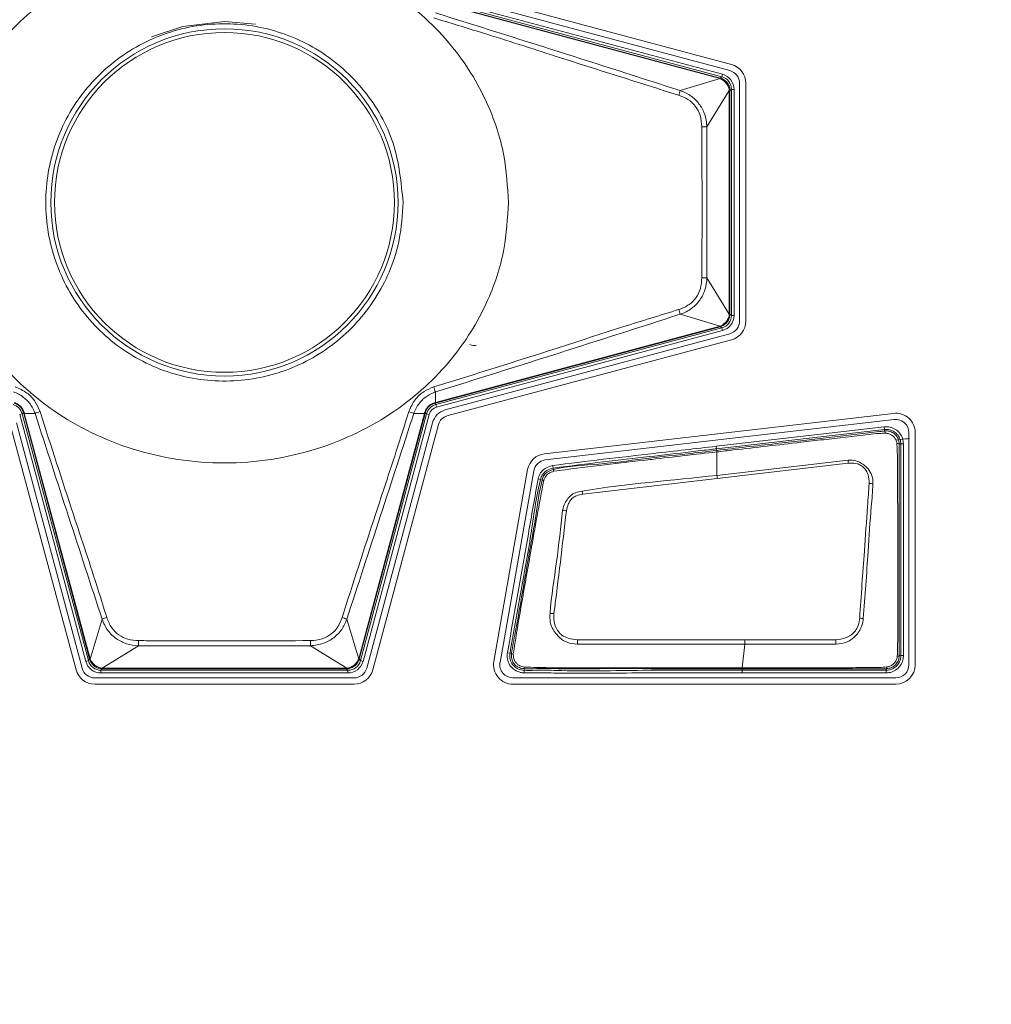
# Model space of a CAD drawing. Header units: millimetres. Extents: x 0 to 1118, y 0 to 864.
# Tile 137 of 256: x 354 to 364, y 436 to 446. Entities that reach past the tile are written whole.
import ezdxf

# ---------------------------------------------------------------- set-up
doc = ezdxf.new("R2010")
doc.units = ezdxf.units.MM
doc.styles.add('SLDTEXTSTYLE3', font='TXT', dxfattribs={"width": 0.605})
doc.dimstyles.new('SLDDIMSTYLE0', dxfattribs={"dimtxt": 3.175, "dimasz": 3.302, "dimexe": 0, "dimexo": 0.0625, "dimgap": 0.79375, "dimtad": 0, "dimtih": 1, "dimtoh": 1, "dimdec": 0, "dimlfac": 4, "dimrnd": 1e-09, "dimzin": 12, "dimdsep": 46, "dimtxsty": 'SLDTEXTSTYLE3', "dimsah": 1, "dimcen": 0.09, "dimadec": 0, "dimazin": 3, "dimtfac": 1, "dimtofl": 0, "dimtmove": 0, "dimatfit": 3, "dimfxl": 1, "dimfrac": 2, "dimtolj": 1, "dimtzin": 12, "dimarcsym": 0})

# ---------------------------------------------------------------- blocks, each defined once
blk = doc.blocks.new('_D')
at = {"color": 7, "linetype": 'Continuous', "lineweight": 0}
for p, q in [((297.5855, 452.0123), (447.5863, 452.0123)), ((445.9863, 452.0123), (445.9863, 433.5737)), ((445.9863, 410.2623), (445.9863, 428.7009)), ((390.092, 410.2623), (447.5863, 410.2623))]:
    blk.add_line(p, q, dxfattribs=at)
for points in [[(445.9863, 452.0123), (445.4783, 448.7103), (446.4943, 448.7103)], [(445.9863, 410.2623), (446.4943, 413.5643), (445.4783, 413.5643)]]:
    blk.add_solid(points, dxfattribs=at)
at = {"color": 7, "linetype": 'Continuous', "lineweight": 0, "insert": (442.3483, 432.7937), "char_height": 3.175, "attachment_point": 1, "style": 'SLDTEXTSTYLE3'}
blk.add_mtext('167', dxfattribs=at)

msp = doc.modelspace()

# ---------------------------------------------------------------- linework, layer by layer
at = {"color": 7, "linetype": 'Continuous', "lineweight": 15}
for p, q in [((361.2589, 445.4306), (358.5285, 446.1622)), ((361.1663, 445.3125), (358.4221, 446.0478)), ((358.4286, 446.0719), (361.1728, 445.3366)), ((358.5129, 446.104), (361.2433, 445.3724)), ((361.1495, 445.2957), (358.4178, 446.0276)), ((358.4191, 446.0325), (361.1508, 445.3006)), ((360.7677, 445.1803), (361.1507, 445.2954)), ((361.1495, 445.2957), (361.1508, 445.3006)), ((361.1508, 445.3006), (361.1663, 445.3125)), ((361.1728, 445.3366), (361.1663, 445.3125)), ((361.2589, 445.1918), (361.2434, 445.1799)), ((361.2589, 443.0228), (361.2589, 445.1918)), ((361.2839, 445.1918), (361.2589, 445.1918)), ((361.2839, 445.1918), (361.2839, 443.0228)), ((361.3367, 445.2507), (361.3367, 442.9689)), ((361.397, 442.9689), (361.397, 445.2507)), ((361.2383, 445.1812), (361.0228, 444.8325)), ((361.2383, 443.0347), (361.2383, 445.1799)), ((361.2383, 445.1799), (361.2434, 445.1799)), ((361.2434, 445.1799), (361.2434, 443.0347)), ((361.0228, 444.8325), (361.0228, 443.3821)), ((361.0228, 443.3821), (361.2383, 443.0334)), ((361.1507, 442.9192), (360.7677, 443.0343)), ((361.2383, 443.0347), (361.2434, 443.0347)), ((361.2434, 443.0347), (361.2589, 443.0228)), ((361.2839, 443.0228), (361.2589, 443.0228)), ((358.4178, 442.187), (361.1495, 442.9189)), ((361.1508, 442.914), (358.4191, 442.1821)), ((358.4221, 442.1668), (361.1663, 442.9021)), ((361.1728, 442.878), (358.4286, 442.1426)), ((361.2433, 442.8472), (358.5129, 442.1156)), ((361.1495, 442.9189), (361.1508, 442.914)), ((361.1663, 442.9021), (361.1508, 442.914)), ((361.1663, 442.9021), (361.1728, 442.878)), ((358.5285, 442.0574), (361.2589, 442.789)), ((358.4184, 442.2881), (358.4178, 442.187)), ((358.4191, 442.1821), (358.4094, 442.1795)), ((358.4094, 442.1795), (358.4221, 442.1668)), ((358.4178, 442.187), (358.4191, 442.1821)), ((358.4221, 442.1668), (358.4286, 442.1426)), ((354.4527, 442.0784), (354.4286, 442.0719)), ((355.0634, 439.7027), (354.4286, 442.0719)), ((354.4654, 442.0911), (354.4527, 442.0784)), ((354.4527, 442.0784), (355.0875, 439.7092)), ((354.468, 442.0814), (354.4654, 442.0911)), ((354.468, 442.0814), (354.4729, 442.0827)), ((355.0994, 439.7247), (354.468, 442.0814)), ((354.576, 442.0821), (354.4729, 442.0827)), ((354.4729, 442.0827), (355.1043, 439.726)), ((357.6821, 439.726), (358.3136, 442.0827)), ((358.3184, 442.0814), (357.687, 439.7247)), ((357.6989, 439.7092), (358.3337, 442.0784)), ((358.3579, 442.0719), (357.723, 439.7027)), ((358.3136, 442.0827), (358.2104, 442.0821)), ((358.3136, 442.0827), (358.3184, 442.0814)), ((358.321, 442.0911), (358.3184, 442.0814)), ((358.3337, 442.0784), (358.321, 442.0911)), ((358.3337, 442.0784), (358.3579, 442.0719)), ((362.8143, 442.0828), (359.4648, 441.6952)), ((354.3383, 441.977), (354.9694, 439.6216)), ((355.0276, 439.6372), (354.3965, 441.9926)), ((358.3899, 441.9926), (357.7588, 439.6372)), ((357.817, 439.6216), (358.4481, 441.977)), ((359.4717, 441.6353), (362.8212, 442.0229)), ((361.1135, 441.7671), (362.7243, 441.9536)), ((362.7271, 441.9287), (361.1164, 441.7423)), ((362.7271, 441.9287), (362.7243, 441.9536)), ((362.7289, 441.9135), (362.7271, 441.9287)), ((362.7289, 441.9135), (362.7289, 441.9135)), ((362.7289, 441.9135), (362.7382, 441.8922)), ((362.9617, 441.8978), (362.9617, 439.6698)), ((363.022, 439.6698), (363.022, 441.8978)), ((362.8839, 441.7889), (362.8686, 441.7889)), ((362.8839, 439.7572), (362.8839, 441.7889)), ((362.8839, 441.7889), (362.9089, 441.7889)), ((362.9089, 441.7889), (362.9089, 439.7572)), ((361.1164, 441.7423), (361.1135, 441.7671)), ((361.1182, 441.727), (361.1164, 441.7423)), ((361.1182, 441.727), (361.1182, 441.7271)), ((361.1182, 441.4876), (361.1182, 441.7127)), ((361.1182, 441.4876), (362.3775, 441.6329)), ((362.3797, 441.6044), (361.1219, 441.4576)), ((359.3027, 441.5425), (358.9782, 439.7022)), ((359.0377, 439.6917), (359.3621, 441.532)), ((359.5415, 441.5823), (359.5477, 441.5581)), ((359.5477, 441.5581), (359.5515, 441.5432)), ((359.4028, 441.453), (359.427, 441.4468)), ((359.4419, 441.4429), (359.427, 441.4468)), ((361.1219, 441.4576), (359.8316, 441.3056)), ((355.1047, 439.7248), (355.2195, 440.1067)), ((357.5669, 440.1067), (357.6817, 439.7248)), ((361.3873, 439.9099), (362.2599, 439.9099)), ((355.5678, 439.853), (355.2189, 439.6372)), ((357.2186, 439.853), (355.5678, 439.853)), ((357.5675, 439.6372), (357.2186, 439.853)), ((361.3615, 439.6406), (361.3873, 439.8669)), ((355.0875, 439.7092), (355.0634, 439.7027)), ((355.0875, 439.7092), (355.0994, 439.7247)), ((355.0994, 439.7247), (355.1043, 439.726)), ((357.6821, 439.726), (357.687, 439.7247)), ((357.687, 439.7247), (357.6989, 439.7092)), ((357.6989, 439.7092), (357.723, 439.7027)), ((359.1088, 439.7842), (359.1336, 439.781)), ((359.1336, 439.781), (359.1488, 439.779)), ((362.8686, 439.7572), (362.8686, 439.7572)), ((362.8686, 439.7572), (362.8839, 439.7572)), ((362.8839, 439.7572), (362.9089, 439.7572)), ((355.2202, 439.6321), (355.2082, 439.6166)), ((355.2082, 439.6166), (357.5782, 439.6166)), ((355.2082, 439.6166), (355.2082, 439.5916)), ((355.2202, 439.6372), (357.5662, 439.6372)), ((355.2202, 439.6372), (355.2202, 439.6321)), ((357.5662, 439.6321), (355.2202, 439.6321)), ((357.5662, 439.6372), (357.5662, 439.6321)), ((357.5782, 439.6166), (357.5662, 439.6321)), ((357.5782, 439.6166), (357.5782, 439.5916)), ((359.2681, 439.5915), (359.2704, 439.6164)), ((359.2719, 439.6317), (359.2704, 439.6164)), ((361.1182, 439.6402), (361.1182, 439.6407)), ((361.1182, 439.6324), (361.1182, 439.6402)), ((361.1182, 439.632), (361.1182, 439.6324)), ((361.3605, 439.632), (361.3605, 439.6166)), ((361.3605, 439.6166), (362.7432, 439.6166)), ((361.3605, 439.5916), (361.3605, 439.6166)), ((362.7432, 439.6166), (362.7432, 439.6319)), ((362.7432, 439.6166), (362.7432, 439.5916)), ((357.6371, 439.5438), (355.1493, 439.5438)), ((357.5782, 439.5916), (355.2082, 439.5916)), ((362.8357, 439.5438), (359.1617, 439.5438)), ((362.7432, 439.5916), (361.3605, 439.5916)), ((355.1493, 439.4835), (357.6371, 439.4835)), ((359.1617, 439.4835), (362.8357, 439.4835))]:
    msp.add_line(p, q, dxfattribs=at)
at = {"color": 9, "linetype": 'Continuous', "lineweight": 15}
msp.add_line((356.3932, 445.8439), (356.6924, 445.818), dxfattribs=at)
at = {"color": 9, "linetype": 'Continuous', "lineweight": 15, "flags": 128}
msp.add_lwpolyline([(355.6919, 445.696), (355.9927, 445.7971), (356.3932, 445.8439)], dxfattribs=at)
at = {"color": 7, "linetype": 'Continuous', "lineweight": 15, "flags": 128}
msp.add_lwpolyline([(361.3605, 439.632), (361.2394, 439.632), (361.1182, 439.632)], dxfattribs=at)
at = {"color": 7, "linetype": 'Continuous', "lineweight": 15}
for radius in [1.6663, 1.6307]:
    msp.add_circle((356.3932, 444.1073), radius, dxfattribs=at)
for centre, radius, start, end in [((361.2107, 445.2507), 0.1863, 0, 75), ((361.1651, 445.2915), 0.0149, 145.37126, 165.13441), ((361.2107, 445.2507), 0.126, 0, 75), ((361.1451, 445.0234), 0.4087, 157.43042, 164.04401), ((361.2384, 445.1961), 0.0149, 269.86559, 289.62874), ((360.9684, 447.2814), 2.4495, 270.14609, 271.27144), ((360.9684, 440.9332), 2.4495, 88.72856, 89.85391), ((361.1451, 443.1912), 0.4087, 195.95599, 202.56958), ((361.2384, 443.0185), 0.0149, 70.37126, 90.13441), ((361.2107, 442.9689), 0.126, 285, 0), ((361.2107, 442.9689), 0.1863, 285, 0), ((361.1651, 442.9231), 0.0149, 194.86559, 214.62874), ((358.7889, 442.8077), 0.075, 238.5, 288.5), ((358.8508, 442.4619), 0.466, 195.60368, 201.89767), ((358.4039, 442.1835), 0.0068, 323.46707, 12.23087), ((354.4694, 442.0966), 0.0068, 233.46707, 282.23087), ((354.7195, 441.762), 0.3507, 105.85455, 114.14447), ((358.0669, 441.762), 0.3507, 65.85553, 74.14545), ((358.317, 442.0966), 0.0068, 257.76913, 306.53293), ((358.558, 441.9475), 0.174, 105, 165), ((362.8357, 441.8978), 0.1863, 0, 96.60177), ((358.558, 441.9475), 0.1137, 105, 165), ((362.8357, 441.8978), 0.126, 0, 96.60177), ((362.8489, 441.7542), 0.04, 60.38084, 94.07199), ((359.4862, 441.5101), 0.1863, 96.60177, 170), ((359.4862, 441.5101), 0.126, 96.60177, 170), ((358.3648, 441.2981), 4.0267, 4.36251, 4.77013), ((359.6405, 441.5514), 0.0894, 185.27598, 195.55671), ((359.437, 441.3683), 0.0748, 74.17329, 86.1983), ((358.4011, 441.1392), 2.7394, 6.67401, 7.30746), ((362.5727, 441.0577), 0.3515, 82.95233, 88.74507), ((357.8401, 440.9713), 2.0194, 9.52855, 10.42929), ((359.6018, 440.7697), 0.3843, 79.10095, 84.5398), ((355.3651, 439.7716), 0.3654, 106.06953, 113.48155), ((357.4213, 439.7716), 0.3654, 66.51845, 73.93047), ((359.4938, 439.3706), 0.7922, 85.53672, 88.25065), ((362.3945, 439.233), 0.8892, 81.61107, 83.89364), ((352.9519, 439.9075), 2.6164, 358.80699, 359.86547), ((359.8345, 439.9075), 2.6164, 180.13453, 181.19301), ((377.2705, 438.9021), 17.5172, 176.70116, 176.8415), ((325.103, 438.9062), 37.1705, 1.48103, 1.54738), ((355.1085, 439.7103), 0.015, 104.86237, 124.50054), ((357.6779, 439.7103), 0.015, 55.49946, 75.13763), ((359.1694, 439.8228), 0.0484, 244.73212, 264.99151), ((355.1493, 439.6698), 0.1863, 195, 270), ((355.1493, 439.6698), 0.126, 195, 270), ((355.2039, 439.6371), 0.015, 340.49946, 0.13763), ((357.5825, 439.6371), 0.015, 179.86237, 199.50054), ((357.6371, 439.6698), 0.126, 270, 345), ((357.6371, 439.6698), 0.1863, 270, 345), ((359.1617, 439.6698), 0.1863, 170, 270), ((359.1617, 439.6698), 0.126, 170, 270), ((359.3034, 439.6422), 0.0332, 171.85892, 198.43706), ((362.7284, 439.6477), 0.0216, 313.19898, 2.22399), ((362.8357, 439.6698), 0.1863, 270, 0), ((362.8357, 439.6698), 0.126, 270, 0)]:
    msp.add_arc(centre, radius, start, end, dxfattribs=at)
for centre, major_axis, ratio, start_param, end_param in [((361.1272, 445.2211), (0.044, 0.0646), 0.954922, 0.304434, 0.321769), ((361.1156, 445.1777), (0.0717, 0.1062), 0.972579, 0.306155, 0.32349), ((361.1339, 445.1917), (0.0992, 0.0761), 0.999661, 5.628804, 6.937567), ((361.1339, 445.1917), (0.119, 0.0913), 0.999758, 5.628804, 6.937567), ((361.1605, 445.1777), (0.0738, 0.0258), 0.954922, 5.961416, 5.978751), ((361.1156, 445.1777), (0.1212, 0.0418), 0.972579, 5.959695, 5.97703), ((361.1339, 443.0229), (0.0992, -0.0761), 0.999661, 5.628804, 6.937567), ((361.1339, 443.0229), (0.119, -0.0913), 0.999758, 5.628804, 6.937567), ((361.1605, 443.0369), (0.0738, -0.0258), 0.954922, 0.304434, 0.321769), ((361.1156, 443.0369), (0.1212, -0.0418), 0.972579, 0.306155, 0.32349), ((361.1272, 442.9935), (-0.044, 0.0646), 0.954922, 2.819823, 2.837158), ((361.1156, 443.0369), (-0.0717, 0.1062), 0.972579, 2.818102, 2.835437), ((354.332, 442.046), (0.0884, 0.0884), 0.999878, 5.759674, 6.806696), ((358.4545, 442.046), (0.0884, -0.0884), 0.999878, 2.618082, 3.665103), ((358.4545, 442.046), (-0.0707, 0.0707), 0.999797, 5.759674, 6.806696), ((355.2083, 439.7416), (0.0761, 0.0992), 0.999661, 2.487211, 3.795974), ((355.2223, 439.7599), (0.1062, 0.0717), 0.972579, 2.818102, 2.835319), ((355.1789, 439.7483), (0.0646, 0.044), 0.954922, 2.819823, 2.83704), ((357.5781, 439.7416), (-0.0761, 0.0992), 0.999661, 2.487211, 3.795974), ((357.6075, 439.7483), (0.0646, -0.044), 0.954922, 0.304553, 0.321769), ((357.5641, 439.7599), (0.1062, -0.0717), 0.972579, 0.306274, 0.32349), ((355.2083, 439.7416), (-0.0913, -0.119), 0.999758, 5.628804, 6.937567), ((355.2223, 439.7599), (0.0418, 0.1212), 0.972579, 3.447867, 3.465083), ((355.2223, 439.715), (0.0258, 0.0738), 0.954922, 3.446146, 3.463362), ((357.5641, 439.715), (-0.0258, 0.0738), 0.954922, 2.819823, 2.83704), ((357.5641, 439.7599), (-0.0418, 0.1212), 0.972579, 2.818102, 2.835319), ((357.5781, 439.7416), (0.0913, -0.119), 0.999758, 5.628804, 6.937567)]:
    msp.add_ellipse(centre, major_axis=major_axis, ratio=ratio, start_param=start_param, end_param=end_param, dxfattribs=at)
for points, knots in [([(359.1182, 444.1073), (359.1094, 444.2585), (359.0902, 444.5889), (358.9153, 445.1085), (358.5757, 445.6544), (358.0233, 446.1571), (357.2711, 446.5196), (356.3932, 446.6527), (355.5153, 446.5196), (354.7629, 446.1571), (354.2113, 445.6544), (353.8694, 445.1085), (353.701, 444.5889), (353.6532, 444.1073), (353.701, 443.6257), (353.8694, 443.1061), (354.2113, 442.5602), (354.7629, 442.0575), (355.5153, 441.695), (356.3932, 441.5619), (357.2711, 441.695), (358.0233, 442.0575), (358.5757, 442.5602), (358.9153, 443.1061), (359.0902, 443.6257), (359.1094, 443.9561), (359.1182, 444.1073)], [0, 0, 0, 0, 0.027672, 0.060454, 0.099202, 0.144378, 0.19539, 0.25, 0.30461, 0.355622, 0.400798, 0.439546, 0.472328, 0.5, 0.527672, 0.560454, 0.599202, 0.644378, 0.69539, 0.75, 0.80461, 0.855622, 0.900798, 0.939546, 0.972328, 1, 1, 1, 1]), ([(360.7521, 445.1357), (360.3598, 445.2597), (359.7314, 445.4581), (358.9507, 445.7111), (358.5576, 445.8306), (358.402, 445.878)], [0, 0, 0, 0, 0.50095, 0.80236, 1, 1, 1, 1]), ([(358.4184, 445.9265), (358.8106, 445.8035), (359.5952, 445.5575), (360.3768, 445.306), (360.7677, 445.1803)], [0, 0, 0, 0, 0.499906, 1, 1, 1, 1]), ([(358.1081, 444.1073), (358.0891, 444.3001), (358.0512, 444.6856), (357.7557, 445.1988), (357.3205, 445.5889), (356.777, 445.8121), (356.1912, 445.8431), (355.6279, 445.6783), (355.1509, 445.3365), (354.814, 444.856), (354.6552, 444.2911), (354.6923, 443.7056), (354.9211, 443.1654), (355.3158, 442.7314), (355.832, 442.4524), (356.4115, 442.3599), (356.9888, 442.4645), (357.4997, 442.7543), (357.883, 443.1965), (358.0809, 443.6743), (358.1005, 443.9869), (358.1081, 444.1073)], [0, 0, 0, 0, 0.053675, 0.10735, 0.161032, 0.214724, 0.268418, 0.322111, 0.375804, 0.429498, 0.483184, 0.536859, 0.590531, 0.644209, 0.697899, 0.751593, 0.805286, 0.858979, 0.912673, 0.966362, 1, 1, 1, 1]), ([(361.2383, 445.1812), (361.2383, 445.1812), (361.2372, 445.1912), (361.2316, 445.214), (361.2139, 445.2472), (361.1859, 445.2769), (361.1629, 445.2906), (361.1507, 445.2954), (361.1507, 445.2954)], [0, 0, 0, 0, 0.000099, 0.205023, 0.468657, 0.735206, 0.999901, 1, 1, 1, 1]), ([(361.1529, 445.3), (361.1661, 445.2947), (361.1924, 445.2843), (361.2221, 445.2532), (361.2399, 445.2179), (361.2423, 445.193), (361.2434, 445.182)], [0, 0, 0, 0, 0.267205, 0.530926, 0.792194, 1, 1, 1, 1]), ([(360.9747, 444.8319), (360.9716, 444.8697), (360.966, 444.9401), (360.9168, 445.0325), (360.844, 445.1007), (360.7829, 445.124), (360.7521, 445.1357)], [0, 0, 0, 0, 0.278433, 0.517723, 0.757717, 1, 1, 1, 1]), ([(360.7677, 445.1803), (360.7677, 445.1803), (360.8024, 445.1686), (360.8697, 445.136), (360.952, 445.0587), (361.0077, 444.9542), (361.0213, 444.8746), (361.0228, 444.8325), (361.0228, 444.8325)], [0, 0, 0, 0, 0.000033, 0.240706, 0.482945, 0.724319, 0.999967, 1, 1, 1, 1]), ([(360.9747, 443.3827), (360.9748, 443.416), (360.9755, 443.5827), (360.9771, 444.0658), (360.9757, 444.5155), (360.9747, 444.8319)], [0, 0, 0, 0, 0.069002, 0.345011, 1, 1, 1, 1]), ([(360.7521, 443.0788), (360.7869, 443.0925), (360.8516, 443.1179), (360.9236, 443.1918), (360.9672, 443.2818), (360.9721, 443.3482), (360.9747, 443.3827)], [0, 0, 0, 0, 0.2746061, 0.510484, 0.7460239, 1, 1, 1, 1]), ([(361.0228, 443.3821), (361.0228, 443.3821), (361.0214, 443.3437), (361.0095, 443.2687), (360.9598, 443.1669), (360.8782, 443.0835), (360.8071, 443.0476), (360.7677, 443.0343), (360.7677, 443.0343)], [0, 0, 0, 0, 0.000033, 0.25119, 0.488485, 0.726814, 0.999967, 1, 1, 1, 1]), ([(358.402, 442.3366), (358.7941, 442.4581), (359.401, 442.6463), (360.1793, 442.9027), (360.5732, 443.0238), (360.7521, 443.0788)], [0, 0, 0, 0, 0.499028, 0.772399, 1, 1, 1, 1]), ([(360.7677, 443.0343), (360.3768, 442.9086), (359.5952, 442.6571), (358.8107, 442.4111), (358.4184, 442.2881)], [0, 0, 0, 0, 0.500078, 1, 1, 1, 1]), ([(361.1507, 442.9192), (361.1507, 442.9192), (361.1619, 442.9236), (361.1841, 442.9365), (361.212, 442.9647), (361.2309, 442.9985), (361.2371, 443.0224), (361.2383, 443.0334), (361.2383, 443.0334)], [0, 0, 0, 0, 0.000099, 0.243996, 0.508611, 0.774308, 0.999901, 1, 1, 1, 1]), ([(361.2434, 443.0326), (361.2421, 443.0205), (361.2394, 442.9944), (361.2201, 442.9586), (361.1904, 442.9292), (361.1651, 442.9194), (361.1529, 442.9146)], [0, 0, 0, 0, 0.228379, 0.491504, 0.753433, 1, 1, 1, 1]), ([(354.576, 442.0821), (354.576, 442.0821), (354.5667, 442.1104), (354.5373, 442.1683), (354.4669, 442.2426), (354.4029, 442.277), (354.368, 442.2881), (354.368, 442.2881)], [0, 0, 0, 0, 0.00005, 0.297674, 0.635276, 0.99995, 1, 1, 1, 1]), ([(354.3844, 442.3366), (354.4238, 442.3197), (354.4992, 442.2872), (354.5817, 442.1996), (354.6102, 442.1314), (354.6237, 442.0994)], [0, 0, 0, 0, 0.36574, 0.701782, 1, 1, 1, 1]), ([(358.1627, 442.0994), (358.1804, 442.1392), (358.2137, 442.2144), (358.3022, 442.296), (358.37, 442.3236), (358.402, 442.3366)], [0, 0, 0, 0, 0.371944, 0.704128, 1, 1, 1, 1]), ([(358.4184, 442.2881), (358.4184, 442.2881), (358.3902, 442.2792), (358.3325, 442.2507), (358.2574, 442.1812), (358.2221, 442.1174), (358.2104, 442.0821), (358.2104, 442.0821)], [0, 0, 0, 0, 0.00005, 0.294628, 0.628272, 0.99995, 1, 1, 1, 1]), ([(354.3758, 442.185), (354.3788, 442.1841), (354.3952, 442.1794), (354.424, 442.164), (354.4556, 442.1317), (354.4658, 442.1037), (354.4709, 442.0899)], [0, 0, 0, 0, 0.066348, 0.367276, 0.687028, 1, 1, 1, 1]), ([(354.4654, 442.0911), (354.4606, 442.104), (354.4511, 442.1298), (354.4217, 442.16), (354.3951, 442.1742), (354.3798, 442.1787), (354.377, 442.1795)], [0, 0, 0, 0, 0.315839, 0.630493, 0.931818, 1, 1, 1, 1]), ([(358.3155, 442.0899), (358.3164, 442.0929), (358.3211, 442.1093), (358.3365, 442.1381), (358.3688, 442.1697), (358.3968, 442.1799), (358.4106, 442.185)], [0, 0, 0, 0, 0.066348, 0.367276, 0.687028, 1, 1, 1, 1]), ([(358.4094, 442.1795), (358.3965, 442.1747), (358.3707, 442.1652), (358.3405, 442.1358), (358.3263, 442.1092), (358.3218, 442.0939), (358.321, 442.0911)], [0, 0, 0, 0, 0.315839, 0.630493, 0.931818, 1, 1, 1, 1]), ([(358.4106, 442.185), (358.413, 442.1856), (358.4154, 442.1863), (358.4178, 442.1869), (358.4178, 442.187)], [0, 0, 0, 0, 0.998002, 1, 1, 1, 1]), ([(354.4709, 442.0899), (354.4715, 442.0875), (354.4722, 442.0851), (354.4729, 442.0827), (354.4729, 442.0827)], [0, 0, 0, 0, 0.998002, 1, 1, 1, 1]), ([(355.2195, 440.1067), (355.112, 440.4358), (354.8968, 441.0938), (354.6829, 441.7527), (354.576, 442.0821)], [0, 0, 0, 0, 0.500027, 1, 1, 1, 1]), ([(354.6237, 442.0994), (354.7295, 441.7701), (354.9135, 441.1976), (355.1341, 440.543), (355.2368, 440.2106), (355.264, 440.1227)], [0, 0, 0, 0, 0.49889, 0.867446, 1, 1, 1, 1]), ([(357.5224, 440.1227), (357.6284, 440.4532), (357.7985, 440.9835), (358.0176, 441.6393), (358.1218, 441.9696), (358.1627, 442.0994)], [0, 0, 0, 0, 0.501063, 0.803813, 1, 1, 1, 1]), ([(358.2104, 442.0821), (358.1035, 441.7527), (357.8896, 441.0938), (357.6744, 440.4358), (357.5669, 440.1067)], [0, 0, 0, 0, 0.499979, 1, 1, 1, 1]), ([(358.3136, 442.0827), (358.3136, 442.0827), (358.3142, 442.0851), (358.3149, 442.0875), (358.3155, 442.0899)], [0, 0, 0, 0, 0.0019984, 1, 1, 1, 1]), ([(361.1182, 441.7271), (361.3069, 441.7489), (361.5753, 441.78), (361.9156, 441.8194), (362.2109, 441.8535), (362.4623, 441.8828), (362.6592, 441.9053), (362.7119, 441.9115), (362.7289, 441.9135)], [0, 0, 0, 0, 0.3513704, 0.4998846, 0.6337076, 0.901355, 0.9682909, 1, 1, 1, 1]), ([(362.7382, 441.8922), (362.719, 441.8916), (362.6634, 441.8901), (362.4646, 441.8655), (362.2127, 441.8386), (361.7815, 441.7887), (361.4406, 441.7498), (361.1716, 441.7189), (361.1182, 441.7127)], [0, 0, 0, 0, 0.035429, 0.102333, 0.368564, 0.501706, 0.901071, 1, 1, 1, 1]), ([(362.7243, 441.9536), (362.7439, 441.9538), (362.7822, 441.9543), (362.8352, 441.9304), (362.8766, 441.8923), (362.9038, 441.843), (362.9073, 441.8066), (362.9089, 441.7889)], [0, 0, 0, 0, 0.209345, 0.409215, 0.609199, 0.809715, 1, 1, 1, 1]), ([(362.8839, 441.789), (362.8825, 441.804), (362.8796, 441.8348), (362.8564, 441.8767), (362.8213, 441.909), (362.7763, 441.9293), (362.7438, 441.9289), (362.7271, 441.9287)], [0, 0, 0, 0, 0.190323, 0.390808, 0.590742, 0.790602, 1, 1, 1, 1]), ([(362.7289, 441.9135), (362.7299, 441.9136), (362.7445, 441.9152), (362.7737, 441.913), (362.8126, 441.8963), (362.8437, 441.8678), (362.8647, 441.8305), (362.8673, 441.8028), (362.8686, 441.789)], [0, 0, 0, 0, 0.014088, 0.210873, 0.407932, 0.606135, 0.803424, 1, 1, 1, 1]), ([(362.846, 441.7941), (362.844, 441.8043), (362.8398, 441.825), (362.8228, 441.8523), (362.7995, 441.8738), (362.7706, 441.8889), (362.7491, 441.8911), (362.7382, 441.8922)], [0, 0, 0, 0, 0.196747, 0.396314, 0.594795, 0.793198, 1, 1, 1, 1]), ([(362.8407, 441.8265), (362.8705, 441.8302), (362.9148, 441.8356), (362.9535, 441.8406), (362.9662, 441.8422)], [0, 0, 0, 0, 0.67205, 1, 1, 1, 1]), ([(362.8501, 439.7509), (362.8515, 439.7976), (362.8574, 439.9884), (362.8532, 440.3242), (362.8545, 440.7578), (362.8554, 441.1922), (362.8499, 441.5174), (362.8513, 441.7182), (362.8474, 441.774), (362.846, 441.7941)], [0, 0, 0, 0, 0.068592, 0.280343, 0.492823, 0.705248, 0.91802, 0.97041, 1, 1, 1, 1]), ([(362.8686, 441.7889), (362.8686, 441.7708), (362.8686, 441.7165), (362.8686, 441.5174), (362.8685, 441.1919), (362.8686, 440.7578), (362.8685, 440.3238), (362.8686, 439.9903), (362.8686, 439.8014), (362.8686, 439.7572)], [0, 0, 0, 0, 0.02683, 0.080248, 0.293884, 0.507506, 0.721127, 0.934749, 1, 1, 1, 1]), ([(359.5415, 441.5823), (359.7039, 441.6023), (360.0287, 441.6423), (360.5529, 441.702), (360.9145, 441.744), (361.1135, 441.7671)], [0, 0, 0, 0, 0.310081, 0.620158, 1, 1, 1, 1]), ([(361.1164, 441.7423), (361.0998, 441.7404), (361.0171, 441.7308), (360.8018, 441.7059), (360.4568, 441.6658), (360.0165, 441.6156), (359.709, 441.5778), (359.5477, 441.5581)], [0, 0, 0, 0, 0.031656, 0.158282, 0.411533, 0.691401, 1, 1, 1, 1]), ([(359.5515, 441.5432), (359.5515, 441.5432), (359.6933, 441.5793), (359.9854, 441.5882), (360.4127, 441.6474), (360.7901, 441.6888), (361.0251, 441.7162), (361.1182, 441.727)], [0, 0, 0, 0, 0.00001, 0.278384, 0.550027, 0.821735, 1, 1, 1, 1]), ([(361.1182, 441.7127), (361.1182, 441.7127), (360.9104, 441.6898), (360.676, 441.662), (360.2996, 441.6185), (359.9856, 441.5842), (359.6992, 441.5465), (359.5544, 441.5274)], [0, 0, 0, 0, 0.00001, 0.3983, 0.449701, 0.721811, 1, 1, 1, 1]), ([(361.1182, 441.7271), (361.1182, 441.7262), (361.1182, 441.7247), (361.1182, 441.7176), (361.1182, 441.7132), (361.1182, 441.7127)], [0, 0, 0, 0, 0.499092, 0.942117, 1, 1, 1, 1]), ([(362.3775, 441.6329), (362.3776, 441.6329), (362.3844, 441.6334), (362.4155, 441.6352), (362.4487, 441.6301), (362.4886, 441.615), (362.5196, 441.5969), (362.5656, 441.5602), (362.6044, 441.5034), (362.6165, 441.4461), (362.6159, 441.4137), (362.6158, 441.4065)], [0, 0, 0, 0, 0.001347, 0.054783, 0.25102, 0.264576, 0.400928, 0.539476, 0.736893, 0.941814, 1, 1, 1, 1]), ([(362.5804, 441.4091), (362.579, 441.4376), (362.5767, 441.4877), (362.5452, 441.5455), (362.5086, 441.5814), (362.4599, 441.6019), (362.4155, 441.607), (362.3861, 441.6048), (362.3797, 441.6044)], [0, 0, 0, 0, 0.26184, 0.460052, 0.594473, 0.72855, 0.940791, 1, 1, 1, 1]), ([(359.4028, 441.453), (359.4051, 441.4613), (359.4118, 441.4857), (359.4324, 441.5233), (359.4779, 441.5617), (359.5177, 441.5746), (359.5415, 441.5823)], [0, 0, 0, 0, 0.129453, 0.379353, 0.628058, 1, 1, 1, 1]), ([(359.5477, 441.5581), (359.5477, 441.5581), (359.5261, 441.5526), (359.4915, 441.5397), (359.4521, 441.5073), (359.4348, 441.4752), (359.4291, 441.4543), (359.427, 441.4468)], [0, 0, 0, 0, 0.000086, 0.384562, 0.625657, 0.864938, 1, 1, 1, 1]), ([(359.4419, 441.4429), (359.4419, 441.4429), (359.4436, 441.4496), (359.4492, 441.4695), (359.4654, 441.4996), (359.5027, 441.5275), (359.5329, 441.5384), (359.5515, 441.5432), (359.5515, 441.5432)], [0, 0, 0, 0, 0.000095, 0.130179, 0.395684, 0.633012, 0.999905, 1, 1, 1, 1]), ([(359.5544, 441.5274), (359.5377, 441.5215), (359.5113, 441.5122), (359.4839, 441.4906), (359.474, 441.477), (359.4705, 441.4714), (359.4705, 441.4714)], [0, 0, 0, 0, 0.514087, 0.807932, 0.999855, 1, 1, 1, 1]), ([(359.1088, 439.7842), (359.1421, 439.9743), (359.2089, 440.3544), (359.3072, 440.9106), (359.3718, 441.2768), (359.4028, 441.453)], [0, 0, 0, 0, 0.3416635, 0.6833271, 1, 1, 1, 1]), ([(359.427, 441.4468), (359.427, 441.4468), (359.3827, 441.2741), (359.3385, 440.9042), (359.2318, 440.3508), (359.1663, 439.9708), (359.1336, 439.781)], [0, 0, 0, 0, 0.0000088, 0.3161044, 0.6583949, 1, 1, 1, 1]), ([(359.1488, 439.779), (359.1488, 439.779), (359.1575, 439.8456), (359.2236, 440.1719), (359.2924, 440.6136), (359.3856, 441.1006), (359.4131, 441.3306), (359.4419, 441.4429), (359.4419, 441.4429)], [0, 0, 0, 0, 0.000009, 0.119309, 0.590299, 0.794033, 0.999991, 1, 1, 1, 1]), ([(359.4574, 441.4403), (359.4358, 441.3263), (359.3931, 441.0995), (359.3089, 440.6106), (359.2268, 440.1704), (359.1756, 439.8414), (359.1652, 439.7746)], [0, 0, 0, 0, 0.205801, 0.409336, 0.880013, 1, 1, 1, 1]), ([(359.4705, 441.4714), (359.4705, 441.4714), (359.4683, 441.4674), (359.463, 441.4574), (359.4594, 441.4466), (359.4574, 441.4403)], [0, 0, 0, 0, 0.000443, 0.40961, 1, 1, 1, 1]), ([(359.8261, 441.3369), (359.8264, 441.3369), (360.254, 441.4088), (360.6877, 441.4379), (361.1182, 441.4876), (361.1182, 441.4876)], [0, 0, 0, 0, 0.000634, 0.999988, 1, 1, 1, 1]), ([(362.4891, 440.1171), (362.5039, 440.3315), (362.5287, 440.6904), (362.5602, 441.1207), (362.5753, 441.3369), (362.5804, 441.4091)], [0, 0, 0, 0, 0.496898, 0.831901, 1, 1, 1, 1]), ([(359.6383, 441.1522), (359.6384, 441.1526), (359.6433, 441.1768), (359.6544, 441.2131), (359.6841, 441.2589), (359.7144, 441.2959), (359.7647, 441.3258), (359.8041, 441.3329), (359.8261, 441.3369)], [0, 0, 0, 0, 0.00355, 0.262469, 0.393053, 0.580016, 0.764405, 1, 1, 1, 1]), ([(362.6158, 441.4065), (362.6158, 441.4063), (362.6143, 441.3333), (362.5928, 441.1171), (362.5663, 440.6861), (362.54, 440.3273), (362.5242, 440.1127)], [0, 0, 0, 0, 0.000487, 0.169203, 0.503155, 1, 1, 1, 1]), ([(359.8316, 441.3056), (359.8115, 441.3021), (359.7777, 441.2962), (359.7334, 441.2739), (359.7087, 441.2427), (359.687, 441.2009), (359.6795, 441.1687), (359.6744, 441.1471)], [0, 0, 0, 0, 0.250201, 0.42051, 0.594738, 0.728296, 1, 1, 1, 1]), ([(359.5179, 440.1625), (359.518, 440.1627), (359.5299, 440.3288), (359.5843, 440.6577), (359.6203, 440.9874), (359.6383, 441.1522)], [0, 0, 0, 0, 0.000827, 0.500349, 1, 1, 1, 1]), ([(359.6744, 441.1471), (359.6555, 440.9829), (359.6177, 440.6542), (359.5762, 440.3251), (359.5554, 440.1604)], [0, 0, 0, 0, 0.499577, 1, 1, 1, 1]), ([(355.5678, 439.853), (355.5678, 439.853), (355.5297, 439.8543), (355.4549, 439.8661), (355.3531, 439.9153), (355.2692, 439.9965), (355.2329, 440.0674), (355.2195, 440.1067), (355.2195, 440.1067)], [0, 0, 0, 0, 0.0000326, 0.249575, 0.4875619, 0.7267504, 0.9999674, 1, 1, 1, 1]), ([(355.264, 440.1227), (355.2778, 440.088), (355.3034, 440.0234), (355.3778, 439.9517), (355.4679, 439.9086), (355.5341, 439.9038), (355.5683, 439.9013)], [0, 0, 0, 0, 0.274544, 0.511285, 0.747593, 1, 1, 1, 1]), ([(357.2181, 439.9013), (357.2559, 439.9044), (357.3264, 439.91), (357.4192, 439.9592), (357.4874, 440.0317), (357.5108, 440.0925), (357.5224, 440.1227)], [0, 0, 0, 0, 0.2789395, 0.5195533, 0.7609582, 1, 1, 1, 1]), ([(357.5669, 440.1067), (357.5669, 440.1067), (357.5553, 440.0726), (357.5227, 440.0057), (357.4454, 439.9238), (357.3405, 439.8681), (357.2608, 439.8545), (357.2186, 439.853), (357.2186, 439.853)], [0, 0, 0, 0, 0.000033, 0.237572, 0.481211, 0.723864, 0.999967, 1, 1, 1, 1]), ([(359.78, 439.8673), (359.7796, 439.8673), (359.7461, 439.8695), (359.685, 439.8774), (359.6213, 439.9167), (359.5788, 439.9618), (359.542, 440.0097), (359.514, 440.0811), (359.5166, 440.1344), (359.5179, 440.1625)], [0, 0, 0, 0, 0.002459, 0.22625, 0.406164, 0.495118, 0.643227, 0.812703, 1, 1, 1, 1]), ([(359.5554, 440.1604), (359.5539, 440.1351), (359.5511, 440.0883), (359.5722, 440.025), (359.6005, 439.9811), (359.6406, 439.9466), (359.699, 439.9173), (359.752, 439.9127), (359.7824, 439.9101)], [0, 0, 0, 0, 0.194137, 0.360027, 0.505945, 0.592249, 0.766403, 1, 1, 1, 1]), ([(362.2599, 439.9099), (362.2917, 439.9135), (362.354, 439.9206), (362.4124, 439.9581), (362.4495, 439.995), (362.4753, 440.0363), (362.4852, 440.0833), (362.4886, 440.1129), (362.4891, 440.1171)], [0, 0, 0, 0, 0.27801, 0.544223, 0.585457, 0.737591, 0.962688, 1, 1, 1, 1]), ([(362.5242, 440.1127), (362.5242, 440.1125), (362.5237, 440.108), (362.5196, 440.0749), (362.5046, 440.0223), (362.4737, 439.9758), (362.4382, 439.933), (362.4051, 439.9077), (362.3408, 439.8758), (362.298, 439.871), (362.2611, 439.8669)], [0, 0, 0, 0, 0.0015481, 0.0341783, 0.2540523, 0.4115968, 0.4548218, 0.6775285, 0.7218073, 1, 1, 1, 1]), ([(355.5683, 439.9013), (355.6017, 439.9012), (355.7683, 439.9005), (356.3182, 439.8988), (356.8348, 439.9003), (357.2181, 439.9013)], [0, 0, 0, 0, 0.060615, 0.303076, 1, 1, 1, 1]), ([(359.7824, 439.9101), (360.2264, 439.9102), (360.7613, 439.9103), (361.2963, 439.9099), (361.3873, 439.9099)], [0, 0, 0, 0, 0.8299408, 1, 1, 1, 1]), ([(361.3873, 439.8668), (361.3873, 439.8668), (361.2963, 439.8669), (360.7605, 439.8675), (360.2247, 439.8674), (359.78, 439.8673)], [0, 0, 0, 0, 0.000009, 0.169835, 1, 1, 1, 1]), ([(362.2611, 439.8669), (362.2609, 439.8669), (362.2421, 439.8664), (362.1511, 439.8676), (361.988, 439.8668), (361.7155, 439.8667), (361.5152, 439.8668), (361.3873, 439.8668)], [0, 0, 0, 0, 0.000687, 0.06449, 0.312291, 0.560873, 1, 1, 1, 1]), ([(355.218, 439.6321), (355.2059, 439.6334), (355.1799, 439.6361), (355.144, 439.6554), (355.1146, 439.6851), (355.1048, 439.7104), (355.1, 439.7227)], [0, 0, 0, 0, 0.228401, 0.491458, 0.753348, 1, 1, 1, 1]), ([(355.1047, 439.7248), (355.1047, 439.7248), (355.1091, 439.7136), (355.1219, 439.6914), (355.1501, 439.6635), (355.1839, 439.6446), (355.2078, 439.6384), (355.2189, 439.6372), (355.2189, 439.6372)], [0, 0, 0, 0, 0.000099, 0.244073, 0.508658, 0.774293, 0.999901, 1, 1, 1, 1]), ([(357.5675, 439.6372), (357.5675, 439.6372), (357.5776, 439.6383), (357.6003, 439.6439), (357.6336, 439.6616), (357.6632, 439.6896), (357.677, 439.7126), (357.6817, 439.7248), (357.6817, 439.7248)], [0, 0, 0, 0, 0.000099, 0.204967, 0.468567, 0.735063, 0.999901, 1, 1, 1, 1]), ([(357.6864, 439.7227), (357.6811, 439.7094), (357.6706, 439.6831), (357.6396, 439.6534), (357.6042, 439.6355), (357.5794, 439.6332), (357.5684, 439.6321)], [0, 0, 0, 0, 0.267355, 0.531013, 0.792242, 1, 1, 1, 1]), ([(359.2681, 439.5915), (359.2569, 439.593), (359.2258, 439.5971), (359.1785, 439.6157), (359.1334, 439.6568), (359.1095, 439.7093), (359.1054, 439.7542), (359.108, 439.7774), (359.1088, 439.7842)], [0, 0, 0, 0, 0.11954, 0.333076, 0.527763, 0.752347, 0.927472, 1, 1, 1, 1]), ([(359.1336, 439.781), (359.1336, 439.781), (359.131, 439.761), (359.1313, 439.7219), (359.1542, 439.6719), (359.1923, 439.6371), (359.2331, 439.6214), (359.2604, 439.6177), (359.2704, 439.6164)], [0, 0, 0, 0, 0.000062, 0.249313, 0.47095, 0.659493, 0.874811, 1, 1, 1, 1]), ([(359.2719, 439.6317), (359.2719, 439.6317), (359.268, 439.6321), (359.2475, 439.6345), (359.2163, 439.6429), (359.1824, 439.6649), (359.1585, 439.6963), (359.1455, 439.7363), (359.1471, 439.7657), (359.1488, 439.779), (359.1488, 439.779)], [0, 0, 0, 0, 0.000069, 0.054536, 0.282929, 0.437207, 0.600817, 0.815435, 0.999931, 1, 1, 1, 1]), ([(359.1652, 439.7746), (359.1654, 439.7623), (359.1657, 439.7377), (359.1779, 439.7058), (359.196, 439.6814), (359.2224, 439.6616), (359.2486, 439.6515), (359.2669, 439.6477), (359.2705, 439.6469)], [0, 0, 0, 0, 0.19976, 0.402451, 0.548016, 0.693005, 0.938214, 1, 1, 1, 1]), ([(362.8686, 439.7572), (362.8677, 439.7463), (362.8659, 439.7215), (362.8488, 439.6855), (362.8199, 439.6554), (362.7832, 439.6356), (362.7565, 439.6332), (362.7432, 439.6319)], [0, 0, 0, 0, 0.1664487, 0.3795869, 0.5927892, 0.7966608, 1, 1, 1, 1]), ([(362.7432, 439.6166), (362.7583, 439.618), (362.7892, 439.6209), (362.8311, 439.6441), (362.8634, 439.6793), (362.8812, 439.7193), (362.8831, 439.7461), (362.8839, 439.7572)], [0, 0, 0, 0, 0.2046436, 0.4197236, 0.6344586, 0.8490541, 1, 1, 1, 1]), ([(362.9089, 439.7572), (362.908, 439.7441), (362.9057, 439.7125), (362.8848, 439.6655), (362.8467, 439.624), (362.7973, 439.5967), (362.761, 439.5933), (362.7432, 439.5916)], [0, 0, 0, 0, 0.150919, 0.365544, 0.580304, 0.795387, 1, 1, 1, 1]), ([(362.75, 439.6485), (362.7598, 439.6504), (362.7805, 439.6544), (362.8082, 439.6722), (362.8312, 439.6966), (362.8459, 439.724), (362.8488, 439.7429), (362.8501, 439.7509)], [0, 0, 0, 0, 0.193166, 0.407369, 0.628455, 0.842424, 1, 1, 1, 1]), ([(362.8686, 439.7572), (362.8683, 439.7566), (362.8677, 439.7554), (362.8638, 439.7537), (362.8581, 439.7521), (362.8528, 439.7513), (362.8501, 439.7509)], [0, 0, 0, 0, 0.250053, 0.50007, 0.750052, 1, 1, 1, 1]), ([(359.2704, 439.6164), (359.2705, 439.6164), (359.3042, 439.6132), (359.4074, 439.6218), (359.786, 439.6055), (360.4491, 439.6213), (361.0429, 439.6182), (361.3605, 439.6166)], [0, 0, 0, 0, 0.000007, 0.048702, 0.147656, 0.544031, 1, 1, 1, 1]), ([(359.2705, 439.6469), (359.3113, 439.6458), (359.4298, 439.6424), (359.8579, 439.6371), (360.4331, 439.6414), (360.9305, 439.6409), (361.1182, 439.6407)], [0, 0, 0, 0, 0.066164, 0.192475, 0.695169, 1, 1, 1, 1]), ([(361.1182, 439.632), (360.9312, 439.6318), (360.5573, 439.6314), (360.0601, 439.6343), (359.6716, 439.6277), (359.4304, 439.6371), (359.3119, 439.6279), (359.2719, 439.6317), (359.2719, 439.6317)], [0, 0, 0, 0, 0.303782, 0.607563, 0.808009, 0.934677, 0.999992, 1, 1, 1, 1]), ([(361.1182, 439.6402), (361.1372, 439.6403), (361.1629, 439.6403), (361.2443, 439.6404), (361.3068, 439.6404), (361.3626, 439.6405)], [0, 0, 0, 0, 0.23326, 0.314883, 1, 1, 1, 1]), ([(362.7432, 439.6319), (362.7216, 439.632), (362.6571, 439.6321), (362.5494, 439.6319), (362.2916, 439.6321), (361.8952, 439.632), (361.5419, 439.632), (361.3605, 439.632)], [0, 0, 0, 0, 0.047004, 0.140268, 0.23352, 0.606529, 1, 1, 1, 1]), ([(361.3626, 439.6406), (361.3959, 439.6406), (361.5626, 439.6406), (361.8626, 439.6407), (362.1819, 439.6403), (362.4111, 439.6411), (362.5493, 439.6437), (362.6592, 439.6423), (362.7258, 439.6469), (362.75, 439.6485)], [0, 0, 0, 0, 0.072064, 0.360321, 0.648578, 0.76249, 0.855737, 0.947473, 1, 1, 1, 1]), ([(361.3605, 439.5916), (361.0428, 439.5924), (360.4491, 439.594), (359.7863, 439.5859), (359.4065, 439.5932), (359.3028, 439.5919), (359.2681, 439.5915)], [0, 0, 0, 0, 0.455453, 0.851291, 0.950252, 1, 1, 1, 1])]:
    msp.add_open_spline(points, degree=3, knots=knots, dxfattribs=at)
msp.add_open_spline([(361.3873, 439.8668), (361.3873, 439.8695), (361.3873, 439.8747), (361.3873, 439.8853), (361.3873, 439.8972), (361.3873, 439.9056), (361.3873, 439.9099)], degree=3, dxfattribs=at)

# ---------------------------------------------------------------- dimensions: what is measured, and where the dimension line sits
at = {"color": 7, "linetype": 'Continuous', "lineweight": 0}
dim = msp.add_linear_dim(base=(445.9863, 410.2623), p1=(295.9855, 452.0123), p2=(388.492, 410.2623), angle=90, dimstyle='SLDDIMSTYLE0', dxfattribs=at)
dim.commit()
dim.dimension.update_dxf_attribs({"geometry": '_D', "text_midpoint": (445.9863, 431.1373), "dimtype": 160})

doc.saveas('drawing.dxf')
